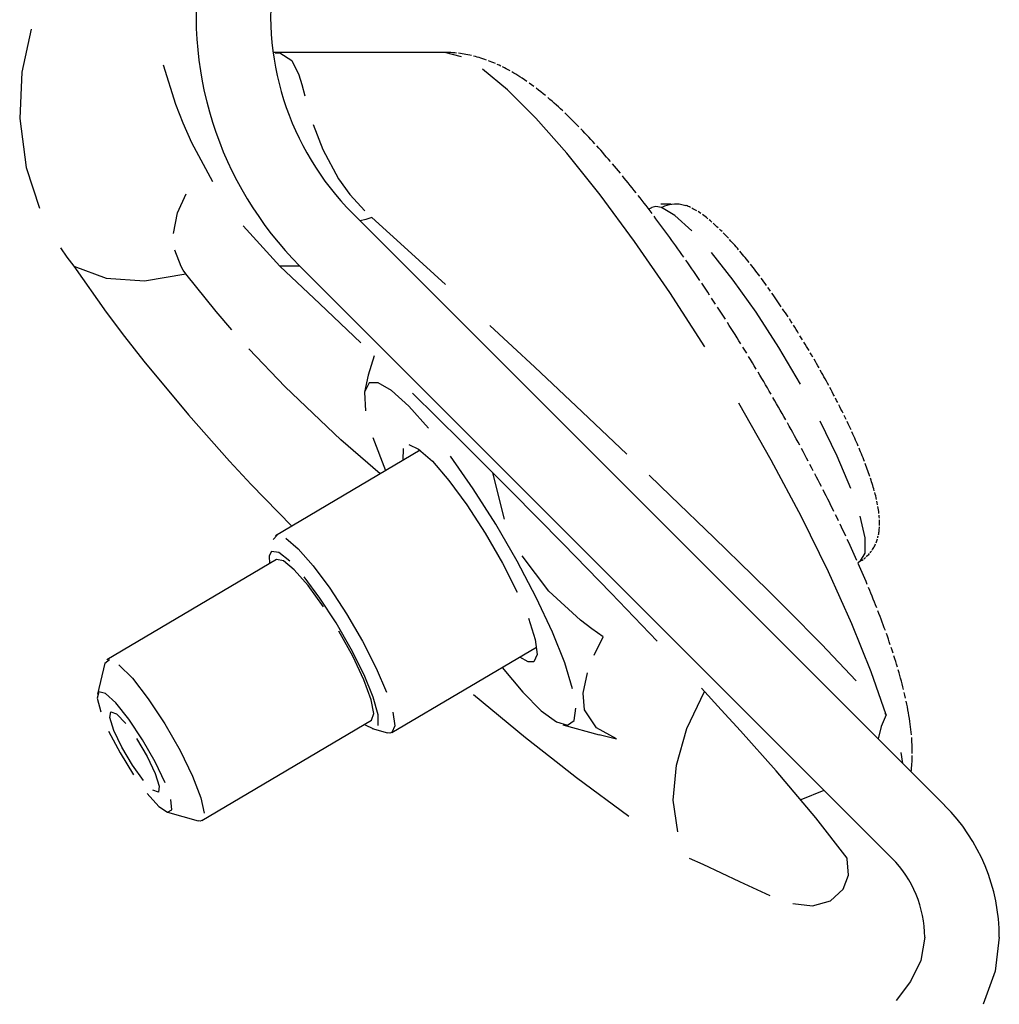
# Model space of a CAD drawing. Extents: x -285 to 5863, y 308 to 3178.
# Tile 146 of 256: x 232.65 to 233.96, y 982.27 to 983.59. Entities that reach past the tile are written whole.
import ezdxf

# ---------------------------------------------------------------- set-up
doc = ezdxf.new("R2010")
doc.units = 0
doc.header["$MEASUREMENT"] = 0
doc.layers.add('SPILL-BUCKET', color=1, linetype='CONTINUOUS')

msp = doc.modelspace()

# ---------------------------------------------------------------- linework, layer by layer
at = {"layer": 'SPILL-BUCKET', "color": 8, "linetype": 'Continuous'}
for p, q in [((232.6682, 983.57868), (232.65592, 983.52114)), ((232.9948, 983.54746), (232.99238, 983.5475)), ((232.99494, 983.54746), (232.9948, 983.54746)), ((232.99489, 983.54715), (233.00141, 983.54688)), ((232.99508, 983.54746), (232.99494, 983.54746)), ((233.22241, 983.54746), (232.99508, 983.54746)), ((233.00141, 983.54688), (233.01735, 983.53685)), ((233.24464, 983.54182), (233.22241, 983.54746)), ((233.22386, 983.54745), (233.22241, 983.54746)), ((233.22531, 983.54743), (233.22386, 983.54745)), ((233.22785, 983.54736), (233.22531, 983.54743)), ((233.23037, 983.54725), (233.22785, 983.54736)), ((233.23291, 983.5471), (233.23037, 983.54725)), ((233.23543, 983.5469), (233.23291, 983.5471)), ((233.23796, 983.54667), (233.23543, 983.5469)), ((233.24299, 983.54607), (233.24047, 983.54639)), ((233.2455, 983.54572), (233.24299, 983.54607)), ((233.24802, 983.54532), (233.2455, 983.54572)), ((233.25052, 983.54488), (233.24802, 983.54532)), ((233.25304, 983.5444), (233.25052, 983.54488)), ((233.25553, 983.54389), (233.25304, 983.5444)), ((233.25805, 983.54333), (233.25553, 983.54389)), ((233.26307, 983.54209), (233.26054, 983.54273)), ((233.26556, 983.54141), (233.26307, 983.54209)), ((233.26809, 983.54068), (233.26556, 983.54141)), ((233.27059, 983.53992), (233.26809, 983.54068)), ((233.27314, 983.53911), (233.27059, 983.53992)), ((233.27565, 983.53827), (233.27314, 983.53911)), ((233.27822, 983.53736), (233.27565, 983.53827)), ((232.86211, 983.47797), (232.84533, 983.53058)), ((233.01735, 983.53685), (233.02683, 983.51763)), ((233.3061, 983.49744), (233.27274, 983.52503)), ((233.28307, 983.53554), (233.28075, 983.53643)), ((233.28537, 983.53462), (233.28307, 983.53554)), ((233.28771, 983.53365), (233.28537, 983.53462)), ((233.29003, 983.53265), (233.28771, 983.53365)), ((233.29476, 983.53052), (233.29241, 983.5316)), ((233.29718, 983.52937), (233.29476, 983.53052)), ((233.30205, 983.52695), (233.29958, 983.5282)), ((233.30449, 983.52568), (233.30205, 983.52695)), ((233.30703, 983.52432), (233.30449, 983.52568)), ((232.65592, 983.52114), (232.65291, 983.45902)), ((233.02683, 983.51763), (233.03084, 983.50453)), ((233.30953, 983.52293), (233.30703, 983.52432)), ((233.31473, 983.51994), (233.31215, 983.52145)), ((233.31742, 983.51832), (233.31473, 983.51994)), ((233.32009, 983.51668), (233.31742, 983.51832)), ((233.32287, 983.51492), (233.32009, 983.51668)), ((233.32563, 983.51313), (233.32287, 983.51492)), ((233.32882, 983.51099), (233.32563, 983.51313)), ((233.03084, 983.50453), (233.03487, 983.48946)), ((233.33199, 983.50882), (233.32882, 983.51099)), ((233.33839, 983.50426), (233.3352, 983.50656)), ((233.34157, 983.50191), (233.33839, 983.50426)), ((233.34784, 983.4971), (233.34473, 983.49951)), ((233.344, 983.45968), (233.3061, 983.49744)), ((233.35094, 983.49465), (233.34784, 983.4971)), ((233.35398, 983.4922), (233.35094, 983.49465)), ((233.35701, 983.48971), (233.35398, 983.4922)), ((233.36294, 983.48471), (233.35998, 983.48723)), ((232.87198, 983.45267), (232.86211, 983.47797)), ((233.36584, 983.48219), (233.36294, 983.48471)), ((233.36874, 983.47964), (233.36584, 983.48219)), ((233.37158, 983.4771), (233.36874, 983.47964)), ((233.37443, 983.47452), (233.37158, 983.4771)), ((233.37723, 983.47195), (233.37443, 983.47452)), ((233.38003, 983.46934), (233.37723, 983.47195)), ((232.65291, 983.45902), (232.66165, 983.39329)), ((233.3856, 983.41254), (233.344, 983.45968)), ((233.38555, 983.4641), (233.38279, 983.46674)), ((233.38828, 983.46146), (233.38555, 983.4641)), ((233.39101, 983.45879), (233.38828, 983.46146)), ((233.39372, 983.45611), (233.39101, 983.45879)), ((232.88359, 983.42647), (232.87198, 983.45267)), ((233.04597, 983.45092), (233.05886, 983.41745)), ((233.39642, 983.4534), (233.39372, 983.45611)), ((233.39911, 983.45069), (233.39642, 983.4534)), ((233.40179, 983.44795), (233.39911, 983.45069)), ((233.40713, 983.44241), (233.40446, 983.4452)), ((233.40979, 983.43963), (233.40713, 983.44241)), ((233.41245, 983.4368), (233.40979, 983.43963)), ((233.41509, 983.43397), (233.41245, 983.4368)), ((233.41775, 983.43111), (233.41509, 983.43397)), ((232.9115, 983.37423), (232.88359, 983.42647)), ((233.42038, 983.42824), (233.41775, 983.43111)), ((233.42303, 983.42534), (233.42038, 983.42824)), ((233.4283, 983.41948), (233.42567, 983.42242)), ((233.43094, 983.41652), (233.4283, 983.41948)), ((233.05886, 983.41745), (233.07999, 983.37844)), ((233.43001, 983.35706), (233.3856, 983.41254)), ((233.43358, 983.41353), (233.43094, 983.41652)), ((233.4362, 983.41053), (233.43358, 983.41353)), ((233.43884, 983.4075), (233.4362, 983.41053)), ((233.44147, 983.40445), (233.43884, 983.4075)), ((232.66165, 983.39329), (232.67922, 983.3391)), ((233.44411, 983.40138), (233.44147, 983.40445)), ((233.44938, 983.39518), (233.44674, 983.39829)), ((233.45201, 983.39205), (233.44938, 983.39518)), ((233.45465, 983.38888), (233.45201, 983.39205)), ((233.45728, 983.38571), (233.45465, 983.38888)), ((233.46256, 983.37929), (233.45992, 983.38251)), ((233.07999, 983.37844), (233.0952, 983.35733)), ((233.4652, 983.37605), (233.46256, 983.37929)), ((233.46784, 983.37279), (233.4652, 983.37605)), ((233.47049, 983.3695), (233.46784, 983.37279)), ((233.47313, 983.3662), (233.47049, 983.3695)), ((232.86423, 983.33288), (232.87565, 983.35808)), ((233.0952, 983.35733), (233.11505, 983.33525)), ((233.47626, 983.29446), (233.43001, 983.35706)), ((233.47578, 983.36287), (233.47313, 983.3662)), ((233.47842, 983.35952), (233.47578, 983.36287)), ((233.48372, 983.35276), (233.48108, 983.35615)), ((233.48638, 983.34935), (233.48372, 983.35276)), ((233.48903, 983.34592), (233.48638, 983.34935)), ((233.49169, 983.34247), (233.48903, 983.34592)), ((233.49434, 983.339), (233.49169, 983.34247)), ((233.50488, 983.34112), (233.4992, 983.3397)), ((233.51217, 983.3397), (233.50488, 983.34112)), ((233.52484, 983.34451), (233.51168, 983.34438)), ((233.51217, 983.3397), (233.51687, 983.34206)), ((233.51687, 983.34206), (233.52301, 983.34404)), ((233.52301, 983.34404), (233.52958, 983.34497)), ((233.52516, 983.3444), (233.52484, 983.34451)), ((233.52958, 983.34497), (233.53603, 983.34476)), ((233.53603, 983.34476), (233.54473, 983.34256)), ((233.545, 983.34259), (233.54477, 983.34267)), ((233.54524, 983.3425), (233.545, 983.34259)), ((233.54673, 983.34193), (233.54524, 983.3425)), ((233.54819, 983.34132), (233.54673, 983.34193)), ((233.54973, 983.34064), (233.54819, 983.34132)), ((233.55125, 983.33994), (233.54973, 983.34064)), ((232.85891, 983.3052), (232.86423, 983.33288)), ((233.497, 983.33551), (233.49434, 983.339)), ((233.49915, 983.33967), (233.49548, 983.3375)), ((233.49966, 983.332), (233.497, 983.33551)), ((233.4992, 983.3397), (233.49917, 983.33968)), ((233.49938, 983.33981), (233.4992, 983.3397)), ((233.4994, 983.33979), (233.49928, 983.33972)), ((233.50498, 983.32492), (233.50232, 983.32847)), ((233.53021, 983.32918), (233.51217, 983.3397)), ((233.55297, 983.30886), (233.53021, 983.32918)), ((233.55444, 983.33834), (233.55286, 983.33916)), ((233.55612, 983.33743), (233.55444, 983.33834)), ((233.55778, 983.33648), (233.55612, 983.33743)), ((233.55954, 983.33544), (233.55778, 983.33648)), ((233.56322, 983.3331), (233.56128, 983.33436)), ((233.56515, 983.3318), (233.56322, 983.3331)), ((233.56892, 983.3291), (233.56704, 983.33047)), ((233.57076, 983.32772), (233.56892, 983.3291)), ((233.57258, 983.32631), (233.57076, 983.32772)), ((233.00105, 983.26148), (232.95226, 983.31529)), ((233.11652, 983.32377), (233.1089, 983.32198)), ((233.12451, 983.32638), (233.11652, 983.32377)), ((233.12451, 983.32638), (233.17288, 983.28293)), ((233.50764, 983.32135), (233.50498, 983.32492)), ((233.5103, 983.31777), (233.50764, 983.32135)), ((233.51297, 983.31416), (233.5103, 983.31777)), ((233.51563, 983.31054), (233.51297, 983.31416)), ((233.57437, 983.32488), (233.57258, 983.32631)), ((233.57792, 983.32194), (233.57616, 983.32341)), ((233.57967, 983.32043), (233.57792, 983.32194)), ((233.58314, 983.31736), (233.5814, 983.31891)), ((233.58485, 983.31579), (233.58314, 983.31736)), ((233.58657, 983.31419), (233.58485, 983.31579)), ((233.58827, 983.31258), (233.58657, 983.31419)), ((233.5183, 983.3069), (233.51563, 983.31054)), ((233.52097, 983.30323), (233.5183, 983.3069)), ((233.52363, 983.29955), (233.52097, 983.30323)), ((233.59168, 983.30926), (233.58998, 983.31093)), ((233.59338, 983.30757), (233.59168, 983.30926)), ((233.59679, 983.30411), (233.59508, 983.30585)), ((233.59848, 983.30234), (233.59679, 983.30411)), ((233.60019, 983.30055), (233.59848, 983.30234)), ((233.60189, 983.29873), (233.60019, 983.30055)), ((233.52334, 983.22608), (233.47626, 983.29446)), ((233.5263, 983.29586), (233.52363, 983.29955)), ((233.52897, 983.29214), (233.5263, 983.29586)), ((233.53163, 983.28841), (233.52897, 983.29214)), ((233.5343, 983.28466), (233.53163, 983.28841)), ((233.60532, 983.29502), (233.60361, 983.29688)), ((233.60703, 983.29312), (233.60532, 983.29502)), ((233.60875, 983.2912), (233.60703, 983.29312)), ((233.61047, 983.28926), (233.60875, 983.2912)), ((233.61219, 983.28729), (233.61047, 983.28926)), ((233.61393, 983.28529), (233.61219, 983.28729)), ((232.70776, 983.28575), (232.71626, 983.27349)), ((232.86902, 983.26098), (232.86069, 983.283)), ((233.17288, 983.28293), (233.22332, 983.23691)), ((233.53697, 983.2809), (233.5343, 983.28466)), ((233.53963, 983.27711), (233.53697, 983.2809)), ((233.5423, 983.27332), (233.53963, 983.27711)), ((233.60854, 983.24269), (233.57946, 983.27961)), ((233.61566, 983.28328), (233.61393, 983.28529)), ((233.61914, 983.27916), (233.6174, 983.28123)), ((233.62088, 983.27707), (233.61914, 983.27916)), ((233.62263, 983.27495), (233.62088, 983.27707)), ((233.62439, 983.27281), (233.62263, 983.27495)), ((232.71626, 983.27349), (232.7254, 983.26148)), ((232.7254, 983.26148), (232.76884, 983.19963)), ((232.7254, 983.26148), (232.76886, 983.24509)), ((232.87202, 983.256), (232.86902, 983.26098)), ((233.02131, 983.26148), (233.00105, 983.26148)), ((233.05491, 983.211), (233.00105, 983.26148)), ((233.02807, 983.26148), (233.02131, 983.26148)), ((233.54763, 983.26567), (233.54497, 983.2695)), ((233.55029, 983.26182), (233.54763, 983.26567)), ((233.55296, 983.25796), (233.55029, 983.26182)), ((233.62615, 983.27065), (233.62439, 983.27281)), ((233.62791, 983.26846), (233.62615, 983.27065)), ((233.62967, 983.26625), (233.62791, 983.26846)), ((233.63322, 983.26176), (233.63144, 983.26401)), ((233.63499, 983.25948), (233.63322, 983.26176)), ((232.82013, 983.24154), (232.87546, 983.25111)), ((232.87546, 983.25111), (232.87202, 983.256)), ((232.91589, 983.20053), (232.87546, 983.25111)), ((233.55562, 983.25408), (233.55296, 983.25796)), ((233.55828, 983.25019), (233.55562, 983.25408)), ((233.56094, 983.24628), (233.55828, 983.25019)), ((233.63677, 983.25718), (233.63499, 983.25948)), ((233.63856, 983.25485), (233.63677, 983.25718)), ((233.64034, 983.25251), (233.63856, 983.25485)), ((233.64213, 983.25014), (233.64034, 983.25251)), ((233.64392, 983.24776), (233.64213, 983.25014)), ((232.76886, 983.24509), (232.82013, 983.24154)), ((233.56359, 983.24236), (233.56094, 983.24628)), ((233.5689, 983.23448), (233.56625, 983.23843)), ((233.57155, 983.23052), (233.5689, 983.23448)), ((233.63894, 983.19972), (233.60854, 983.24269)), ((233.64752, 983.24292), (233.64572, 983.24535)), ((233.64931, 983.24047), (233.64752, 983.24292)), ((233.65111, 983.238), (233.64931, 983.24047)), ((233.65292, 983.23552), (233.65111, 983.238)), ((233.57022, 983.15342), (233.52334, 983.22608)), ((233.5742, 983.22654), (233.57155, 983.23052)), ((233.57685, 983.22255), (233.5742, 983.22654)), ((233.65653, 983.23049), (233.65472, 983.23301)), ((233.65833, 983.22795), (233.65653, 983.23049)), ((233.66194, 983.22281), (233.66014, 983.22539)), ((233.66375, 983.22021), (233.66194, 983.22281)), ((233.10979, 983.15856), (233.05491, 983.211)), ((233.58213, 983.21454), (233.57949, 983.21855)), ((233.58477, 983.21051), (233.58213, 983.21454)), ((233.66556, 983.2176), (233.66375, 983.22021)), ((233.66737, 983.21498), (233.66556, 983.2176)), ((233.66917, 983.21233), (233.66737, 983.21498)), ((233.67098, 983.20967), (233.66917, 983.21233)), ((233.67278, 983.207), (233.67098, 983.20967)), ((232.76884, 983.19963), (232.79335, 983.16702)), ((232.93689, 983.17614), (232.91589, 983.20053)), ((233.59003, 983.20242), (233.58741, 983.20647)), ((233.59266, 983.19836), (233.59003, 983.20242)), ((233.59529, 983.19429), (233.59266, 983.19836)), ((233.66935, 983.15256), (233.63894, 983.19972)), ((233.67639, 983.20162), (233.67459, 983.20432)), ((233.67819, 983.1989), (233.67639, 983.20162)), ((233.67999, 983.19617), (233.67819, 983.1989)), ((233.68178, 983.19343), (233.67999, 983.19617)), ((233.28269, 983.18205), (233.31294, 983.15389)), ((233.59791, 983.19021), (233.59529, 983.19429)), ((233.60314, 983.18201), (233.60053, 983.18611)), ((233.60574, 983.1779), (233.60314, 983.18201)), ((233.68536, 983.18791), (233.68357, 983.19068)), ((233.68715, 983.18514), (233.68536, 983.18791)), ((233.69071, 983.17955), (233.68893, 983.18235)), ((233.60835, 983.17377), (233.60574, 983.1779)), ((233.61095, 983.16964), (233.60835, 983.17377)), ((233.61354, 983.1655), (233.61095, 983.16964)), ((233.69248, 983.17674), (233.69071, 983.17955)), ((233.69426, 983.17392), (233.69248, 983.17674)), ((233.69602, 983.1711), (233.69426, 983.17392)), ((232.79335, 983.16702), (232.81899, 983.13429)), ((233.61613, 983.16135), (233.61354, 983.1655)), ((233.61871, 983.15719), (233.61613, 983.16135)), ((233.69954, 983.16542), (233.69778, 983.16826)), ((233.70129, 983.16257), (233.69954, 983.16542)), ((233.70477, 983.15685), (233.70303, 983.15971)), ((233.7065, 983.15397), (233.70477, 983.15685)), ((233.00854, 983.09982), (232.95968, 983.15082)), ((233.31294, 983.15389), (233.34271, 983.12604)), ((233.62386, 983.14885), (233.62129, 983.15303)), ((233.62643, 983.14467), (233.62386, 983.14885)), ((233.69844, 983.10325), (233.66935, 983.15256)), ((233.70822, 983.1511), (233.7065, 983.15397)), ((233.70994, 983.14822), (233.70822, 983.1511)), ((233.71335, 983.14244), (233.71165, 983.14533)), ((233.71505, 983.13954), (233.71335, 983.14244)), ((232.81899, 983.13429), (232.87886, 983.06224)), ((233.12751, 983.14135), (233.11967, 983.11543)), ((233.63154, 983.13629), (233.62899, 983.14048)), ((233.63409, 983.13208), (233.63154, 983.13629)), ((233.63663, 983.12787), (233.63409, 983.13208)), ((233.71842, 983.13374), (233.71674, 983.13664)), ((233.72009, 983.13083), (233.71842, 983.13374)), ((233.72175, 983.12793), (233.72009, 983.13083)), ((233.34271, 983.12604), (233.4061, 983.06641)), ((233.63916, 983.12366), (233.63663, 983.12787)), ((233.64421, 983.11521), (233.64169, 983.11944)), ((233.7234, 983.12502), (233.72175, 983.12793)), ((233.72668, 983.1192), (233.72504, 983.12211)), ((233.7283, 983.11629), (233.72668, 983.1192)), ((233.72991, 983.11338), (233.7283, 983.11629)), ((233.11967, 983.11543), (233.11445, 983.09252)), ((233.12075, 983.10501), (233.11445, 983.09252)), ((233.13304, 983.10514), (233.12075, 983.10501)), ((233.15102, 983.09467), (233.13304, 983.10514)), ((233.64673, 983.11098), (233.64421, 983.11521)), ((233.64923, 983.10675), (233.64673, 983.11098)), ((233.65173, 983.10251), (233.64923, 983.10675)), ((233.73151, 983.11047), (233.72991, 983.11338)), ((233.73311, 983.10756), (233.73151, 983.11047)), ((233.73469, 983.10466), (233.73311, 983.10756)), ((233.73626, 983.10175), (233.73469, 983.10466)), ((233.08292, 983.02892), (233.00854, 983.09982)), ((233.11445, 983.09252), (233.11619, 983.06776)), ((233.17386, 983.07411), (233.15102, 983.09467)), ((233.21166, 983.0592), (233.17883, 983.09147)), ((233.65422, 983.09826), (233.65173, 983.10251)), ((233.6567, 983.09401), (233.65422, 983.09826)), ((233.65917, 983.08976), (233.6567, 983.09401)), ((233.73936, 983.09595), (233.73781, 983.09885)), ((233.74089, 983.09306), (233.73936, 983.09595)), ((233.74241, 983.09017), (233.74089, 983.09306)), ((233.74392, 983.08728), (233.74241, 983.09017)), ((233.65935, 983.00164), (233.61589, 983.07806)), ((233.6641, 983.08125), (233.66164, 983.08551)), ((233.66655, 983.07699), (233.6641, 983.08125)), ((233.66898, 983.07273), (233.66655, 983.07699)), ((233.7469, 983.08152), (233.74542, 983.0844)), ((233.74837, 983.07866), (233.7469, 983.08152)), ((233.2005, 983.04439), (233.17386, 983.07411)), ((233.4061, 983.06641), (233.46606, 983.00962)), ((233.67141, 983.06847), (233.66898, 983.07273)), ((233.67383, 983.0642), (233.67141, 983.06847)), ((233.67625, 983.05993), (233.67383, 983.0642)), ((233.75127, 983.07294), (233.74982, 983.07579)), ((233.75269, 983.07008), (233.75127, 983.07294)), ((233.75411, 983.06724), (233.75269, 983.07008)), ((233.75551, 983.0644), (233.75411, 983.06724)), ((232.87886, 983.06224), (232.93395, 983.00027)), ((233.24506, 983.02614), (233.21166, 983.0592)), ((233.67865, 983.05566), (233.67625, 983.05993)), ((233.68342, 983.04712), (233.68104, 983.05139)), ((233.74774, 983.00676), (233.72495, 983.05394)), ((233.75826, 983.05876), (233.75689, 983.06158)), ((233.75961, 983.05595), (233.75826, 983.05876)), ((233.76227, 983.05037), (233.76095, 983.05315)), ((233.76358, 983.04758), (233.76227, 983.05037)), ((233.68579, 983.04285), (233.68342, 983.04712)), ((233.68816, 983.03859), (233.68579, 983.04285)), ((233.69051, 983.03432), (233.68816, 983.03859)), ((233.76487, 983.04482), (233.76358, 983.04758)), ((233.76615, 983.04206), (233.76487, 983.04482)), ((233.76865, 983.03658), (233.76741, 983.03931)), ((233.13561, 982.98334), (233.08292, 983.02892)), ((233.12586, 983.03213), (233.14293, 982.98766)), ((233.31111, 982.96014), (233.24506, 983.02614)), ((233.69285, 983.03005), (233.69051, 983.03432)), ((233.69518, 983.02578), (233.69285, 983.03005)), ((233.69749, 983.02152), (233.69518, 983.02578)), ((233.76987, 983.03385), (233.76865, 983.03658)), ((233.77108, 983.03114), (233.76987, 983.03385)), ((233.77227, 983.02844), (233.77108, 983.03114)), ((233.77345, 983.02576), (233.77227, 983.02844)), ((233.7746, 983.02308), (233.77345, 983.02576)), ((233.18922, 983.01504), (232.99551, 982.90049)), ((233.16659, 983.00166), (233.16696, 983.0173)), ((233.174, 983.02239), (233.18717, 983.01654)), ((233.18717, 983.01654), (233.20549, 983.00019)), ((233.7021, 983.01299), (233.6998, 983.01725)), ((233.70438, 983.00873), (233.7021, 983.01299)), ((233.77574, 983.02042), (233.7746, 983.02308)), ((233.77796, 983.01514), (233.77686, 983.01778)), ((233.77904, 983.01253), (233.77796, 983.01514)), ((233.78011, 983.00992), (233.77904, 983.01253)), ((232.93395, 983.00027), (232.96304, 982.96891)), ((233.20549, 983.00019), (233.22759, 982.97457)), ((233.26012, 982.96335), (233.2297, 983.00689)), ((233.69965, 982.92583), (233.65935, 983.00164)), ((233.70665, 983.00447), (233.70438, 983.00873)), ((233.70892, 983.00021), (233.70665, 983.00447)), ((233.7658, 982.96376), (233.74774, 983.00676)), ((233.78116, 983.00733), (233.78011, 983.00992)), ((233.78219, 983.00475), (233.78116, 983.00733)), ((233.7832, 983.00219), (233.78219, 983.00475)), ((233.78419, 982.99964), (233.7832, 983.00219)), ((233.78611, 982.99459), (233.78516, 982.99711)), ((233.30221, 982.92272), (233.28641, 982.98457)), ((233.7134, 982.99171), (233.71116, 982.99596)), ((233.71563, 982.98747), (233.7134, 982.99171)), ((233.78704, 982.99209), (233.78611, 982.99459)), ((233.78795, 982.98959), (233.78704, 982.99209)), ((233.78884, 982.98712), (233.78795, 982.98959)), ((233.78972, 982.98465), (233.78884, 982.98712)), ((233.79057, 982.98221), (233.78972, 982.98465)), ((233.22759, 982.97457), (233.25181, 982.9416)), ((233.49569, 982.9814), (233.52431, 982.95404)), ((233.72004, 982.97899), (233.71784, 982.98323)), ((233.72222, 982.97476), (233.72004, 982.97899)), ((233.7244, 982.97053), (233.72222, 982.97476)), ((233.7914, 982.97977), (233.79057, 982.98221)), ((233.79301, 982.97494), (233.79221, 982.97735)), ((233.79377, 982.97254), (233.79301, 982.97494)), ((233.79453, 982.97015), (233.79377, 982.97254)), ((232.96304, 982.96891), (233.01713, 982.91318)), ((233.29034, 982.91579), (233.26012, 982.96335)), ((233.3807, 982.88968), (233.31111, 982.96014)), ((233.72656, 982.9663), (233.7244, 982.97053)), ((233.73084, 982.95787), (233.7287, 982.96209)), ((233.73296, 982.95367), (233.73084, 982.95787)), ((233.79525, 982.96778), (233.79453, 982.97015)), ((233.79596, 982.9654), (233.79525, 982.96778)), ((233.79664, 982.96306), (233.79596, 982.9654)), ((233.79731, 982.96069), (233.79664, 982.96306)), ((233.79857, 982.95601), (233.79795, 982.95836)), ((233.52431, 982.95404), (233.58307, 982.89748)), ((233.73506, 982.94947), (233.73296, 982.95367)), ((233.73716, 982.94527), (233.73506, 982.94947)), ((233.73924, 982.94108), (233.73716, 982.94527)), ((233.79916, 982.95369), (233.79857, 982.95601)), ((233.79973, 982.95134), (233.79916, 982.95369)), ((233.80028, 982.94902), (233.79973, 982.95134)), ((233.80129, 982.94435), (233.8008, 982.94667)), ((233.80176, 982.94199), (233.80129, 982.94435)), ((233.25181, 982.9416), (233.27633, 982.90375)), ((233.7413, 982.9369), (233.73924, 982.94108)), ((233.74335, 982.93273), (233.7413, 982.9369)), ((233.8026, 982.93731), (233.80219, 982.93966)), ((233.80297, 982.93498), (233.8026, 982.93731)), ((233.8033, 982.93267), (233.80297, 982.93498)), ((233.80358, 982.93037), (233.8033, 982.93267)), ((233.73592, 982.85227), (233.69965, 982.92583)), ((233.7474, 982.9244), (233.74538, 982.92856)), ((233.74941, 982.92025), (233.7474, 982.9244)), ((233.78488, 982.89752), (233.77837, 982.92681)), ((233.80403, 982.92592), (233.80383, 982.92814)), ((233.80419, 982.92383), (233.80403, 982.92592)), ((233.80437, 982.91979), (233.8043, 982.92174)), ((233.8044, 982.91784), (233.80437, 982.91979)), ((233.31896, 982.86642), (233.29034, 982.91579)), ((233.75337, 982.91197), (233.7514, 982.9161)), ((233.75534, 982.90784), (233.75337, 982.91197)), ((233.75728, 982.90372), (233.75534, 982.90784)), ((233.80345, 982.90454), (233.80368, 982.90607)), ((233.80368, 982.90607), (233.80387, 982.9076)), ((233.80387, 982.9076), (233.80404, 982.9092)), ((233.80404, 982.9092), (233.80417, 982.9108)), ((233.80417, 982.9108), (233.80428, 982.91251)), ((233.80435, 982.91421), (233.8044, 982.91603)), ((233.8044, 982.91603), (233.8044, 982.91784)), ((232.99223, 982.89528), (232.99792, 982.90125)), ((233.0094, 982.89706), (233.02579, 982.88302)), ((233.27633, 982.90375), (233.29932, 982.86386)), ((233.58307, 982.89748), (233.63409, 982.84779)), ((233.75921, 982.89961), (233.75728, 982.90372)), ((233.76303, 982.89141), (233.76113, 982.89551)), ((233.78507, 982.87714), (233.78488, 982.89752)), ((233.7996, 982.89076), (233.80013, 982.89206)), ((233.80013, 982.89206), (233.80061, 982.89336)), ((233.80061, 982.89336), (233.80107, 982.8947)), ((233.80107, 982.8947), (233.80149, 982.89604)), ((233.8019, 982.89741), (233.80226, 982.89878)), ((233.80226, 982.89878), (233.8026, 982.9002)), ((233.80291, 982.90161), (233.8032, 982.90308)), ((233.8032, 982.90308), (233.80345, 982.90454)), ((232.99026, 982.87924), (232.98713, 982.87368)), ((232.99985, 982.87788), (232.99026, 982.87924)), ((233.02579, 982.88302), (233.04584, 982.86022)), ((233.4129, 982.85673), (233.3807, 982.88968)), ((233.76491, 982.88733), (233.76303, 982.89141)), ((233.76678, 982.88326), (233.76491, 982.88733)), ((233.76863, 982.87919), (233.76678, 982.88326)), ((233.77046, 982.87514), (233.76863, 982.87919)), ((233.79171, 982.87755), (233.7926, 982.87865)), ((233.7926, 982.87865), (233.79346, 982.87979)), ((233.79427, 982.88094), (233.79506, 982.88211)), ((233.79506, 982.88211), (233.79581, 982.8833)), ((233.79581, 982.8833), (233.79653, 982.8845)), ((233.79653, 982.8845), (233.79721, 982.88572)), ((233.79721, 982.88572), (233.79786, 982.88696)), ((233.79786, 982.88696), (233.79847, 982.88821)), ((233.79847, 982.88821), (233.79906, 982.88948)), ((232.99668, 982.86838), (232.76961, 982.73409)), ((232.98713, 982.87368), (232.98739, 982.86288)), ((233.00602, 982.8668), (232.99668, 982.86838)), ((233.01476, 982.86622), (232.99985, 982.87788)), ((233.02067, 982.85485), (233.00602, 982.8668)), ((233.34466, 982.81751), (233.31896, 982.86642)), ((233.36151, 982.82607), (233.32571, 982.87339)), ((233.77228, 982.87109), (233.77046, 982.87514)), ((233.77408, 982.86706), (233.77228, 982.87109)), ((233.77525, 982.86441), (233.77892, 982.86658)), ((233.77891, 982.86659), (233.77933, 982.86683)), ((233.77892, 982.86658), (233.78507, 982.87714)), ((233.77933, 982.86683), (233.77975, 982.86708)), ((233.77975, 982.86708), (233.78099, 982.86787)), ((233.78099, 982.86787), (233.7822, 982.8687)), ((233.78338, 982.86957), (233.78454, 982.87047)), ((233.78454, 982.87047), (233.78566, 982.87139)), ((233.78675, 982.87235), (233.78781, 982.87334)), ((233.78781, 982.87334), (233.78884, 982.87435)), ((233.78884, 982.87435), (233.78983, 982.87539)), ((233.78983, 982.87539), (233.79079, 982.87646)), ((233.03919, 982.8337), (233.02067, 982.85485)), ((233.04584, 982.86022), (233.06801, 982.8304)), ((233.29932, 982.86386), (233.31905, 982.82492)), ((233.44502, 982.82363), (233.4129, 982.85673)), ((233.76737, 982.78257), (233.73592, 982.85227)), ((233.77764, 982.85902), (233.77587, 982.86303)), ((233.77939, 982.85501), (233.77764, 982.85902)), ((233.78112, 982.85102), (233.77939, 982.85501)), ((233.05492, 982.81692), (233.03367, 982.84529)), ((233.63409, 982.84779), (233.65844, 982.82381)), ((233.78284, 982.84704), (233.78112, 982.85102)), ((233.78454, 982.84306), (233.78284, 982.84704)), ((233.78623, 982.8391), (233.78454, 982.84306)), ((233.78789, 982.83514), (233.78623, 982.8391)), ((233.05978, 982.80542), (233.03919, 982.8337)), ((233.06801, 982.8304), (233.09059, 982.79584)), ((233.40375, 982.78729), (233.36151, 982.82607)), ((233.79117, 982.82727), (233.78954, 982.8312)), ((233.79279, 982.82336), (233.79117, 982.82727)), ((233.07665, 982.78362), (233.05492, 982.81692)), ((233.36624, 982.77133), (233.34466, 982.81751)), ((233.50666, 982.75932), (233.44502, 982.82363)), ((233.65844, 982.82381), (233.68146, 982.80092)), ((233.79438, 982.81944), (233.79279, 982.82336)), ((233.79596, 982.81555), (233.79438, 982.81944)), ((233.79752, 982.81165), (233.79596, 982.81555)), ((233.68146, 982.80092), (233.72651, 982.75529)), ((233.79906, 982.80778), (233.79752, 982.81165)), ((233.80059, 982.80391), (233.79906, 982.80778)), ((233.80359, 982.7962), (233.80209, 982.80006)), ((233.09059, 982.79584), (233.11186, 982.7592)), ((233.33404, 982.78984), (233.34317, 982.76127)), ((233.41886, 982.77581), (233.40375, 982.78729)), ((233.80505, 982.79237), (233.80359, 982.7962)), ((233.80651, 982.78854), (233.80505, 982.79237)), ((233.80794, 982.78472), (233.80651, 982.78854)), ((233.09693, 982.74832), (233.07665, 982.78362)), ((233.43436, 982.76494), (233.41886, 982.77581)), ((233.79331, 982.71824), (233.76737, 982.78257)), ((233.80935, 982.78091), (233.80794, 982.78472)), ((233.81075, 982.77711), (233.80935, 982.78091)), ((233.81213, 982.77332), (233.81075, 982.77711)), ((233.09908, 982.73897), (233.08042, 982.77278)), ((233.34317, 982.76127), (233.34576, 982.74134)), ((233.38271, 982.73003), (233.36624, 982.77133)), ((233.42216, 982.7403), (233.43436, 982.76494)), ((233.81482, 982.76575), (233.81348, 982.76954)), ((233.81614, 982.76199), (233.81482, 982.76575)), ((233.81745, 982.75822), (233.81614, 982.76199)), ((233.11398, 982.71412), (233.09693, 982.74832)), ((233.11186, 982.7592), (233.13019, 982.72328)), ((233.15142, 982.63684), (233.34513, 982.7514)), ((233.72651, 982.75529), (233.77324, 982.70604)), ((233.81872, 982.75447), (233.81745, 982.75822)), ((233.82123, 982.74697), (233.81999, 982.75071)), ((233.82246, 982.74322), (233.82123, 982.74697)), ((232.76693, 982.72985), (232.77308, 982.7347)), ((233.11394, 982.7073), (233.09908, 982.73897)), ((233.33384, 982.73145), (233.3225, 982.73802)), ((233.34576, 982.74134), (233.3416, 982.73155)), ((233.82485, 982.73574), (233.82366, 982.73949)), ((233.826, 982.73201), (233.82485, 982.73574)), ((232.76693, 982.72984), (232.75709, 982.68841)), ((232.78585, 982.72765), (232.80383, 982.70947)), ((233.13019, 982.72328), (233.14417, 982.69085)), ((233.29885, 982.72401), (233.32675, 982.69073)), ((233.3416, 982.73155), (233.33384, 982.73145)), ((233.39331, 982.69552), (233.38271, 982.73003)), ((233.82715, 982.72826), (233.826, 982.73201)), ((233.82827, 982.72453), (233.82715, 982.72826)), ((233.83046, 982.71704), (233.82938, 982.72077)), ((232.80383, 982.70947), (232.82505, 982.68217)), ((233.12355, 982.68088), (233.11394, 982.7073)), ((233.12631, 982.68404), (233.11398, 982.71412)), ((233.40727, 982.68967), (233.41308, 982.71702)), ((233.81318, 982.66069), (233.79331, 982.71824)), ((233.83152, 982.71327), (233.83046, 982.71704)), ((233.83256, 982.70953), (233.83152, 982.71327)), ((233.83358, 982.70574), (233.83256, 982.70953)), ((233.59248, 982.66748), (233.56592, 982.69626)), ((233.83457, 982.70197), (233.83358, 982.70574)), ((233.83555, 982.69816), (233.83457, 982.70197)), ((233.8365, 982.69437), (233.83555, 982.69816)), ((232.7591, 982.6916), (232.75686, 982.68292)), ((232.75686, 982.68292), (232.76136, 982.66453)), ((232.76778, 982.68938), (232.7591, 982.6916)), ((232.78173, 982.67658), (232.76778, 982.68938)), ((232.82505, 982.68217), (232.84716, 982.64874)), ((233.12696, 982.66228), (233.12355, 982.68088)), ((233.13282, 982.66071), (233.12631, 982.68404)), ((233.26063, 982.68773), (233.33025, 982.63035)), ((233.32675, 982.69073), (233.35138, 982.66607)), ((233.40928, 982.66727), (233.40727, 982.68967)), ((233.54631, 982.64233), (233.56992, 982.69191)), ((233.83832, 982.68671), (233.83743, 982.69053)), ((233.8392, 982.68283), (233.83832, 982.68671)), ((232.79906, 982.65491), (232.78173, 982.67658)), ((233.3952, 982.65285), (233.39753, 982.66939)), ((233.61832, 982.63909), (233.59248, 982.66748)), ((233.84086, 982.67508), (233.84004, 982.67898)), ((233.84164, 982.67119), (233.84086, 982.67508)), ((233.84238, 982.66728), (233.84164, 982.67119)), ((232.77377, 982.65681), (232.775, 982.66472)), ((232.77908, 982.63982), (232.77377, 982.65681)), ((232.775, 982.66472), (232.78251, 982.66198)), ((232.78251, 982.66198), (232.79484, 982.64914)), ((232.81744, 982.6273), (232.79906, 982.65491)), ((233.12385, 982.65334), (233.12696, 982.66228)), ((233.13295, 982.6462), (233.13282, 982.66071)), ((233.15273, 982.66438), (233.15521, 982.6459)), ((233.35138, 982.66607), (233.37157, 982.65115)), ((233.4255, 982.64319), (233.40928, 982.66727)), ((233.81318, 982.66069), (233.80663, 982.64476)), ((233.81162, 982.66259), (233.81318, 982.66069)), ((233.84309, 982.66338), (233.84238, 982.66728)), ((233.84375, 982.6595), (233.84309, 982.66338)), ((233.84438, 982.65564), (233.84375, 982.6595)), ((233.84495, 982.65185), (233.84438, 982.65564)), ((232.84716, 982.64874), (232.86773, 982.61287)), ((232.89677, 982.51905), (233.12385, 982.65334)), ((233.11456, 982.64784), (233.12668, 982.64178)), ((233.12475, 982.64215), (233.14527, 982.63648)), ((233.15521, 982.6459), (233.15142, 982.63684)), ((233.37157, 982.65115), (233.38641, 982.64668)), ((233.38032, 982.64741), (233.42877, 982.63403)), ((233.38641, 982.64668), (233.3952, 982.65285)), ((233.45223, 982.62832), (233.4255, 982.64319)), ((233.53235, 982.59327), (233.54631, 982.64233)), ((233.80663, 982.64476), (233.80245, 982.62843)), ((233.84548, 982.64806), (233.84495, 982.65185)), ((233.84595, 982.6444), (233.84548, 982.64806)), ((233.84638, 982.64074), (233.84595, 982.6444)), ((232.772, 982.6389), (232.78734, 982.6095)), ((232.78989, 982.61711), (232.77908, 982.63982)), ((232.80954, 982.62873), (232.82368, 982.60481)), ((233.14869, 982.63605), (233.14527, 982.63648)), ((233.15142, 982.63684), (233.14869, 982.63605)), ((233.33025, 982.63035), (233.36495, 982.60281)), ((233.42897, 982.63421), (233.45223, 982.62832)), ((233.66596, 982.58545), (233.61832, 982.63909)), ((233.84675, 982.63724), (233.84638, 982.64074)), ((233.84708, 982.63374), (233.84675, 982.63724)), ((233.8476, 982.62705), (233.84736, 982.6304)), ((232.80404, 982.59319), (232.78989, 982.61711)), ((232.83438, 982.59749), (232.81744, 982.6273)), ((233.84779, 982.62387), (233.8476, 982.62705)), ((233.84794, 982.62069), (233.84779, 982.62387)), ((233.84805, 982.61765), (233.84794, 982.62069)), ((233.84812, 982.6146), (233.84805, 982.61765)), ((232.78734, 982.6095), (232.8053, 982.58029)), ((232.82368, 982.60481), (232.83449, 982.5821)), ((232.86773, 982.61287), (232.8845, 982.57851)), ((233.36495, 982.60281), (233.39875, 982.57666)), ((233.83289, 982.61036), (233.83512, 982.5954)), ((233.84795, 982.60046), (233.84805, 982.60316)), ((233.84805, 982.60316), (233.84812, 982.60598)), ((233.84816, 982.6117), (233.84812, 982.6146)), ((233.84816, 982.60878), (233.84816, 982.6117)), ((232.81873, 982.57278), (232.80404, 982.59319)), ((232.84759, 982.5695), (232.83438, 982.59749)), ((233.52817, 982.54621), (233.53235, 982.59327)), ((233.84698, 982.58735), (233.84724, 982.58992)), ((233.84724, 982.58992), (233.84746, 982.59248)), ((233.84746, 982.59248), (233.84766, 982.59512)), ((233.84766, 982.59512), (233.84782, 982.59774)), ((233.84782, 982.59774), (233.84795, 982.60046)), ((232.83449, 982.5821), (232.8398, 982.56511)), ((232.8845, 982.57851), (232.89562, 982.54945)), ((233.39875, 982.57666), (233.46843, 982.52493)), ((233.71907, 982.52255), (233.66596, 982.58545)), ((233.84663, 982.58428), (233.84698, 982.58735)), ((232.8398, 982.56511), (232.83858, 982.5572)), ((232.82346, 982.55523), (232.83937, 982.53769)), ((232.83858, 982.5572), (232.83106, 982.55994)), ((232.89562, 982.54945), (232.89987, 982.52887)), ((233.69952, 982.54703), (233.72998, 982.55957)), ((232.83937, 982.53769), (232.85089, 982.53005)), ((232.85644, 982.53333), (232.85529, 982.5471)), ((233.53403, 982.50386), (233.52817, 982.54621)), ((232.85071, 982.53009), (232.89176, 982.51875)), ((232.85089, 982.53005), (232.85644, 982.53333)), ((233.76085, 982.46867), (233.71907, 982.52255)), ((232.89455, 982.51841), (232.89176, 982.51875)), ((232.89677, 982.51905), (232.89455, 982.51841)), ((233.54958, 982.46867), (233.56781, 982.46061)), ((233.56781, 982.46061), (233.61695, 982.43731)), ((233.76117, 982.4677), (233.76085, 982.46867)), ((233.76283, 982.44592), (233.76117, 982.4677)), ((233.75556, 982.42713), (233.76283, 982.44592)), ((233.61695, 982.43731), (233.65747, 982.41849)), ((233.73846, 982.41133), (233.75556, 982.42713)), ((233.68825, 982.4078), (233.71449, 982.40484)), ((233.71449, 982.40484), (233.73846, 982.41133))]:
    msp.add_line(p, q, dxfattribs=at)
at = {"layer": 'SPILL-BUCKET', "color": 1, "linetype": 'Continuous'}
for p, q in [((233.09873, 983.33215), (233.89155, 982.53933)), ((233.02807, 983.26148), (233.82088, 982.46867)), ((233.86479, 982.36267), (233.85948, 982.33176)), ((233.96472, 982.36267), (233.95926, 982.3175)), ((233.85948, 982.33176), (233.84566, 982.30341)), ((233.95926, 982.3175), (233.94294, 982.27299)), ((233.84566, 982.30341), (233.82647, 982.27804))]:
    msp.add_line(p, q, dxfattribs=at)
for centre, radius, start, end in [((233.36371, 983.59713), 0.47468, 115, 225), ((233.36371, 983.59713), 0.37474, 115, 225), ((233.71489, 982.36267), 0.24983, 0, 45), ((233.71489, 982.36267), 0.1499, 0, 45)]:
    msp.add_arc(centre, radius, start, end, dxfattribs=at)

doc.saveas('drawing.dxf')
